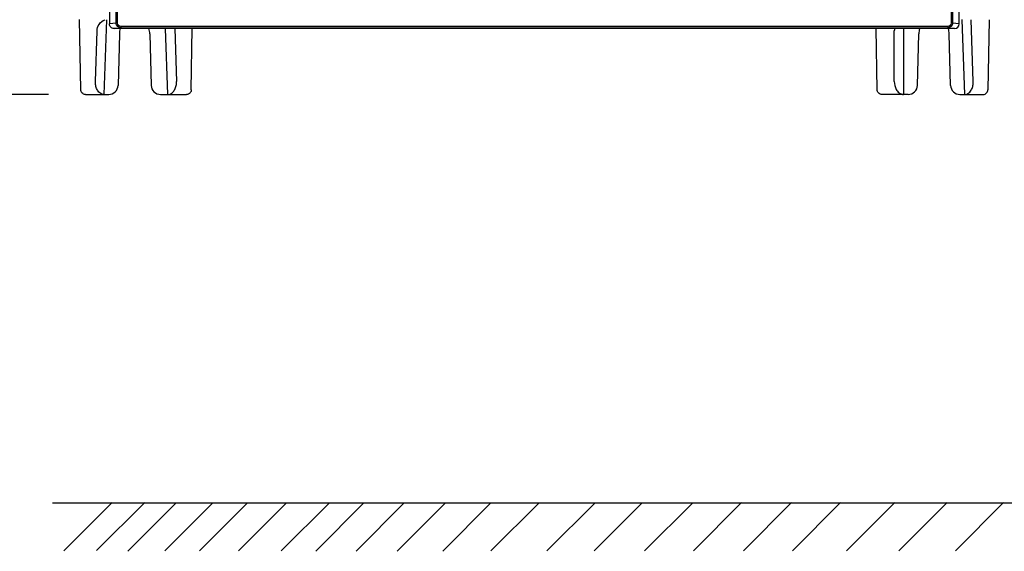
# Model space of a CAD drawing. Header units: inches. Extents: x 0 to 82.7, y 0 to 58.5.
# Tile 3 of 89: x 10.9 to 19.2, y 14.8 to 19.3. Entities that reach past the tile are written whole.
import ezdxf

# ---------------------------------------------------------------- set-up
doc = ezdxf.new("R2010")
doc.units = ezdxf.units.IN
doc.header["$LTSCALE"] = 4.547244
doc.header["$MEASUREMENT"] = 0
doc.layers.get('0').update_dxf_attribs({"linetype": 'CONTINUOUS'})
doc.styles.get("Standard").update_dxf_attribs({"font": 'txt', "width": 0.8})
doc.dimstyles.new('DIMSTYLE_1', dxfattribs={"dimtxt": 0.78125, "dimasz": 0.75, "dimexe": 0.18, "dimexo": 0.0625, "dimgap": 0.09, "dimtad": 1, "dimdec": 1, "dimzin": 4, "dimdsep": 46, "dimtxsty": 'STANDARD', "dimblk": '_FILLED', "dimblk1": '_FILLED', "dimblk2": '_FILLED', "dimcen": 0.09, "dimadec": 0, "dimazin": 0, "dimtfac": 1, "dimtdec": 1, "dimtofl": 0, "dimtmove": 0, "dimatfit": 3, "dimldrblk": '_FILLED', "dimfxl": 1, "dimtolj": 1, "dimtzin": 4, "dimarcsym": 0})

# ---------------------------------------------------------------- blocks, each defined once
blk = doc.blocks.new('_FILLED')
at = {"color": 0, "linetype": 'BYBLOCK'}
blk.add_solid([(0, 0), (-1, 0.193), (-1, -0.193)], dxfattribs=at)
blk = doc.blocks.new('*D13')
at = {"color": 7, "linetype": 'CONTINUOUS'}
for p, q in [((11.309, 35.2145), (8.4778, 35.2145)), ((9.1028, 35.2145), (9.1028, 26.9468)), ((9.1028, 18.6791), (9.1028, 26.9468)), ((11.1697, 18.6791), (8.4778, 18.6791))]:
    blk.add_line(p, q, dxfattribs=at)
at = {"color": 7, "linetype": 'CONTINUOUS', "xscale": 0.75, "yscale": 0.75, "zscale": 0.75}
for p, rotation in [((9.1028, 35.2145), 90), ((9.1028, 18.6791), 270)]:
    blk.add_blockref('_FILLED', p, dxfattribs=dict(at, rotation=rotation))

msp = doc.modelspace()

# ---------------------------------------------------------------- linework, layer by layer
at = {"color": 7, "linetype": 'CONTINUOUS'}
for p, q in [((11.7401, 19.28), (11.7401, 20.2695)), ((11.7518, 19.28), (11.7518, 20.2695)), ((18.7726, 20.2695), (18.7726, 19.28)), ((18.7842, 20.2695), (18.7842, 19.28)), ((11.6833, 20.1553), (11.6833, 19.2733)), ((18.8411, 19.2733), (18.8411, 20.1553)), ((11.4421, 18.7185), (11.4313, 19.3092)), ((11.64, 18.6791), (11.662, 19.309)), ((11.7401, 19.28), (11.6833, 19.2733)), ((11.723, 19.2341), (11.7796, 19.2407)), ((11.7518, 19.28), (11.7401, 19.28)), ((18.7448, 19.2525), (11.7796, 19.2525)), ((11.7796, 19.2525), (11.7796, 19.2407)), ((11.7796, 19.2407), (18.7448, 19.2407)), ((18.7448, 19.2525), (18.7448, 19.2407)), ((18.7448, 19.2407), (18.8014, 19.2341)), ((18.7842, 19.28), (18.7726, 19.28)), ((18.8411, 19.2733), (18.7842, 19.28)), ((18.8622, 19.3094), (18.8842, 18.6791)), ((18.9591, 18.7891), (18.9409, 19.309)), ((19.0929, 19.3086), (19.0821, 18.7185)), ((11.5652, 18.7891), (11.58, 19.2149)), ((18.8014, 19.2341), (11.723, 19.2341)), ((11.768, 19.1909), (11.7566, 18.7558)), ((12.0239, 19.1909), (12.0353, 18.7558)), ((12.1545, 19.2341), (12.1739, 18.6791)), ((12.2332, 19.2341), (12.2488, 18.7891)), ((12.3735, 18.7185), (12.3803, 19.2341)), ((18.1499, 18.7185), (18.1398, 19.2341)), ((18.2936, 18.7893), (18.2936, 19.2146)), ((18.3723, 19.2341), (18.3723, 18.6791)), ((18.4889, 18.7558), (18.5003, 19.1909)), ((18.7676, 18.7558), (18.7562, 19.1909)), ((11.4822, 18.6791), (11.6779, 18.6791)), ((12.114, 18.6791), (12.3336, 18.6791)), ((18.4102, 18.6791), (18.19, 18.6791)), ((18.8463, 18.6791), (19.042, 18.6791)), ((11.2042, 15.2408), (19.7908, 15.2408)), ((11.7058, 15.2418), (11.3002, 14.8362)), ((11.9809, 15.2425), (11.5753, 14.8368)), ((12.2436, 15.2368), (11.8379, 14.8312)), ((12.5551, 15.2399), (12.1495, 14.8343)), ((12.8477, 15.2399), (12.4421, 14.8343)), ((13.175, 15.2399), (12.7694, 14.8343)), ((13.5369, 15.2399), (13.1312, 14.8343)), ((13.8269, 15.2389), (13.4212, 14.8333)), ((14.1667, 15.2389), (13.7611, 14.8333)), ((14.5128, 15.2389), (14.1072, 14.8333)), ((14.8967, 15.2389), (14.4911, 14.8333)), ((15.3018, 15.2394), (14.8962, 14.8338)), ((15.7738, 15.2394), (15.3682, 14.8338)), ((16.1711, 15.2394), (15.7655, 14.8338)), ((16.5959, 15.2394), (16.1903, 14.8338)), ((17.0079, 15.2414), (16.6023, 14.8358)), ((17.4288, 15.2414), (17.0232, 14.8358)), ((17.8418, 15.2414), (17.4362, 14.8358)), ((18.2981, 15.2414), (17.8924, 14.8358)), ((18.7386, 15.2414), (18.333, 14.8358)), ((19.2145, 15.2414), (18.8089, 14.8358))]:
    msp.add_line(p, q, dxfattribs=at)
for centre, radius, start, end in [((11.896, 19.1909), 0.128, 160.2792, 180.00256), ((11.896, 19.1909), 0.128, 359.99743, 19.71925), ((18.4062, 19.2147), 0.1126, 170.06852, 180.00685), ((18.6282, 19.1909), 0.128, 160.2792, 180.00256), ((18.6282, 19.1909), 0.128, 359.99743, 19.71925), ((11.6779, 18.7578), 0.0787, 270, 358.5), ((12.114, 18.7578), 0.0787, 181.5, 270), ((18.4102, 18.7578), 0.0787, 270, 358.5), ((18.8463, 18.7578), 0.0787, 181.5, 270)]:
    msp.add_arc(centre, radius, start, end, dxfattribs=at)
msp.add_ellipse((18.8013, 19.2734), major_axis=(0.0395, -0.0047), ratio=0.989056, start_param=-1.45223, end_param=0.116008, dxfattribs=at)
for points, knots in [([(11.58, 19.2149), (11.5807, 19.2339), (11.5917, 19.2742), (11.6264, 19.3026), (11.6468, 19.3073)], [0, 0, 0, 0, 0.475998, 1, 1, 1, 1]), ([(11.723, 19.2341), (11.7129, 19.2341), (11.6919, 19.2423), (11.6833, 19.2633), (11.6833, 19.2733)], [0, 0, 0, 0, 0.500198, 1, 1, 1, 1]), ([(11.7796, 19.2407), (11.7696, 19.2407), (11.7486, 19.2491), (11.7401, 19.27), (11.7401, 19.28)], [0, 0, 0, 0, 0.49996, 1, 1, 1, 1]), ([(11.7796, 19.2525), (11.7726, 19.2525), (11.7584, 19.2588), (11.7518, 19.273), (11.7518, 19.28)], [0, 0, 0, 0, 0.500084, 1, 1, 1, 1]), ([(18.7842, 19.28), (18.7842, 19.27), (18.7758, 19.2491), (18.7548, 19.2407), (18.7448, 19.2407)], [0, 0, 0, 0, 0.500041, 1, 1, 1, 1]), ([(18.7726, 19.28), (18.7726, 19.273), (18.766, 19.2588), (18.7518, 19.2525), (18.7448, 19.2525)], [0, 0, 0, 0, 0.499561, 1, 1, 1, 1]), ([(11.64, 18.6791), (11.6265, 18.6791), (11.6004, 18.6897), (11.5778, 18.7206), (11.5665, 18.7545), (11.5648, 18.7777), (11.5652, 18.7891)], [0, 0, 0, 0, 0.276374, 0.527423, 0.765765, 1, 1, 1, 1]), ([(12.1739, 18.6791), (12.1874, 18.6791), (12.2135, 18.6897), (12.2362, 18.7206), (12.2474, 18.7545), (12.2492, 18.7777), (12.2488, 18.7891)], [0, 0, 0, 0, 0.276374, 0.527422, 0.765765, 1, 1, 1, 1]), ([(18.2936, 18.7893), (18.2936, 18.7661), (18.3017, 18.7295), (18.3324, 18.6898), (18.3587, 18.6791), (18.3723, 18.6791)], [0, 0, 0, 0, 0.470489, 0.722947, 1, 1, 1, 1]), ([(18.8842, 18.6791), (18.8977, 18.6791), (18.9238, 18.6897), (18.9465, 18.7206), (18.9577, 18.7545), (18.9594, 18.7777), (18.9591, 18.7891)], [0, 0, 0, 0, 0.276374, 0.527422, 0.765765, 1, 1, 1, 1]), ([(11.4822, 18.6791), (11.4715, 18.6791), (11.4504, 18.6883), (11.4423, 18.709), (11.4421, 18.7185)], [0, 0, 0, 0, 0.533005, 1, 1, 1, 1]), ([(12.3735, 18.7185), (12.3734, 18.709), (12.3655, 18.6883), (12.3444, 18.6791), (12.3336, 18.6791)], [0, 0, 0, 0, 0.466943, 1, 1, 1, 1]), ([(18.19, 18.6791), (18.1793, 18.6791), (18.1582, 18.6883), (18.1501, 18.709), (18.1499, 18.7185)], [0, 0, 0, 0, 0.532991, 1, 1, 1, 1]), ([(19.042, 18.6791), (19.0528, 18.6791), (19.0739, 18.6883), (19.0819, 18.709), (19.0821, 18.7185)], [0, 0, 0, 0, 0.533005, 1, 1, 1, 1])]:
    msp.add_open_spline(points, degree=3, knots=knots, dxfattribs=at)

# ---------------------------------------------------------------- dimensions: what is measured, and where the dimension line sits
dim = msp.add_linear_dim(base=(9.1028, 18.6791), p1=(11.309, 35.2145), p2=(11.1697, 18.6791), angle=270, dimstyle='DIMSTYLE_1', dxfattribs=at)
dim.commit()
dim.dimension.update_dxf_attribs({"geometry": '*D13', "text_midpoint": (8.9075, 26.0093), "dimtype": 160})

doc.saveas('drawing.dxf')
